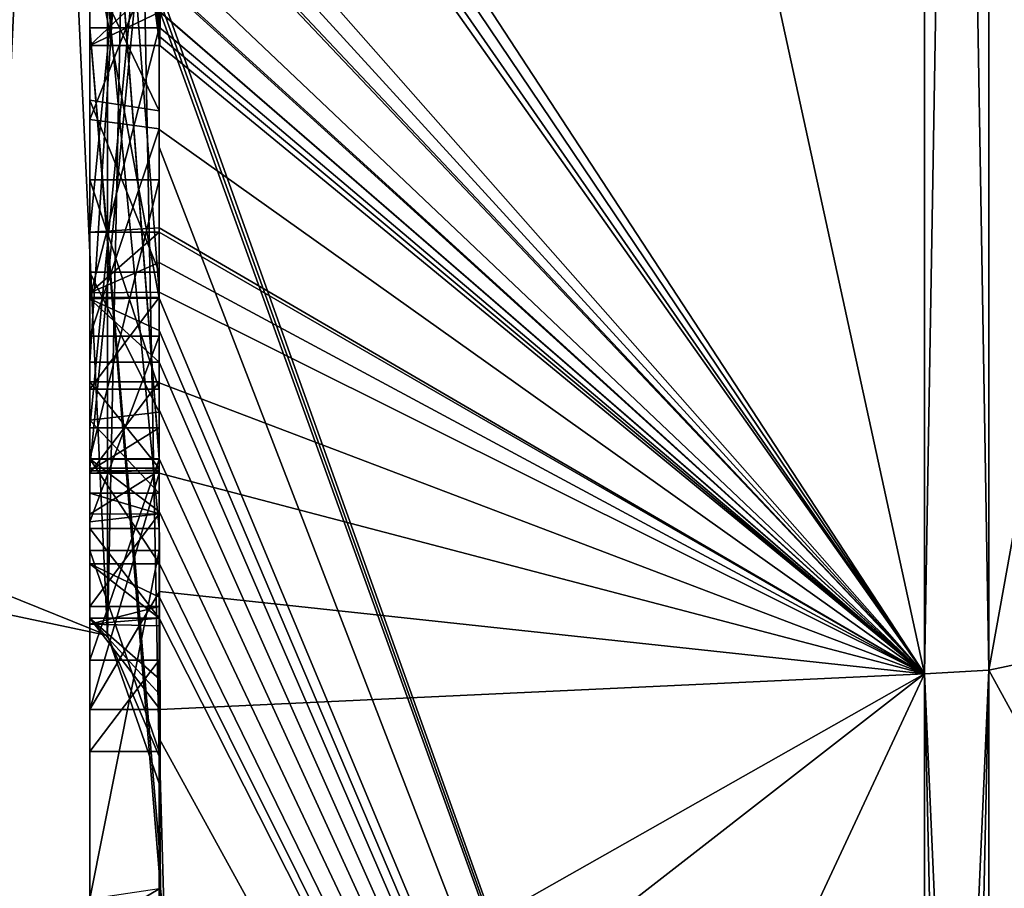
# Model space of a CAD drawing. Extents: x -23 to 470, y -1800 to 0.
# Tile 3 of 198: x -4.8 to -1.96, y -1790.4 to -1787.9. Entities that reach past the tile are written whole.
import ezdxf

# ---------------------------------------------------------------- set-up
doc = ezdxf.new("R2010")
doc.units = 0
doc.header["$LTSCALE"] = 66.825
for name, color, linetype in [('1140', 7, 'CONTINUOUS'), ('1145', 7, 'CONTINUOUS'), ('1146', 7, 'CONTINUOUS'), ('1147', 7, 'CONTINUOUS'), ('1148', 7, 'CONTINUOUS'), ('1153', 7, 'CONTINUOUS'), ('1154', 7, 'CONTINUOUS'), ('1161', 7, 'CONTINUOUS'), ('1163', 7, 'CONTINUOUS'), ('1164', 7, 'CONTINUOUS'), ('1165', 7, 'CONTINUOUS'), ('1166', 7, 'CONTINUOUS'), ('1167', 7, 'CONTINUOUS'), ('1168', 7, 'CONTINUOUS'), ('1169', 7, 'CONTINUOUS'), ('1170', 7, 'CONTINUOUS'), ('1176', 7, 'CONTINUOUS'), ('1182', 7, 'CONTINUOUS'), ('1184', 7, 'CONTINUOUS'), ('1185', 7, 'CONTINUOUS'), ('1186', 7, 'CONTINUOUS'), ('1187', 7, 'CONTINUOUS'), ('1188', 7, 'CONTINUOUS'), ('1222', 7, 'CONTINUOUS'), ('1223', 7, 'CONTINUOUS'), ('1274', 7, 'CONTINUOUS'), ('1275', 7, 'CONTINUOUS'), ('1276', 7, 'CONTINUOUS'), ('1277', 7, 'CONTINUOUS'), ('1291', 7, 'CONTINUOUS'), ('1292', 7, 'CONTINUOUS'), ('1297', 7, 'CONTINUOUS'), ('1300', 7, 'CONTINUOUS'), ('1301', 7, 'CONTINUOUS'), ('1302', 7, 'CONTINUOUS'), ('1303', 7, 'CONTINUOUS'), ('1304', 7, 'CONTINUOUS'), ('1305', 7, 'CONTINUOUS'), ('1306', 7, 'CONTINUOUS'), ('1307', 7, 'CONTINUOUS'), ('1308', 7, 'CONTINUOUS'), ('1309', 7, 'CONTINUOUS'), ('1310', 7, 'CONTINUOUS'), ('1311', 7, 'CONTINUOUS'), ('1312', 7, 'CONTINUOUS'), ('1318', 7, 'CONTINUOUS')]:
    doc.layers.add(name, color=color, linetype=linetype)

msp = doc.modelspace()

# ---------------------------------------------------------------- linework, layer by layer
at = {"layer": '1140', "linetype": 'CONTINUOUS'}
for points in [[(-4.4, -1785.1824, 10.1674), (-4.4, -1782.471, 14.7638), (-4.4, -1790.0213, 1.6862), (-4.4, -1785.1824, 10.1674)], [(-4.4, -1787.9233, -5.4201), (-4.4, -1788.7004, -4.0741), (-4.4, -1782.471, -14.7638), (-4.4, -1787.9233, -5.4201)], [(-4.4, -1782.471, -14.7638), (-4.4, -1788.7004, -4.0741), (-4.4, -1790.0213, -1.6862), (-4.4, -1782.471, -14.7638)], [(-4.4, -1786.8623, -7.2577), (-4.4, -1787.9233, -5.4201), (-4.4, -1782.471, -14.7638), (-4.4, -1786.8623, -7.2577)], [(-4.4, -1785.3536, 9.871), (-4.4, -1785.1824, 10.1674), (-4.4, -1790.0213, 1.6862), (-4.4, -1785.3536, 9.871)], [(-4.4, -1785.8936, 8.9356), (-4.4, -1785.3536, 9.871), (-4.4, -1790.0213, 1.6862), (-4.4, -1785.8936, 8.9356)], [(-4.4, -1788.8863, -9.752), (-4.4, -1786.5668, -7.7696), (-4.4, -1785.7982, -9.1008), (-4.4, -1788.8863, -9.752)], [(-4.4, -1786.0881, 8.5986), (-4.4, -1785.8936, 8.9356), (-4.4, -1790.0213, 1.6862), (-4.4, -1786.0881, 8.5986)], [(-4.4, -1788.6844, 10.0976), (-4.4, -1786.0881, 8.5986), (-4.4, -1786.8713, 7.8502), (-4.4, -1788.6844, 10.0976)], [(-4.4, -1786.608, 7.6982), (-4.4, -1786.0881, 8.5986), (-4.4, -1790.0213, 1.6862), (-4.4, -1786.608, 7.6982)], [(-4.4, -1787.9214, 11.2588), (-4.4, -1786.4607, 9.2163), (-4.4, -1788.4993, 10.3934), (-4.4, -1787.9214, 11.2588)], [(-4.4, -1789.158, -9.2656), (-4.4, -1786.5668, -7.7696), (-4.4, -1789.024, -9.5097), (-4.4, -1789.158, -9.2656)], [(-4.4, -1789.024, -9.5097), (-4.4, -1786.5668, -7.7696), (-4.4, -1788.8863, -9.752), (-4.4, -1789.024, -9.5097)], [(-4.4, -1787.2894, 6.5179), (-4.4, -1786.608, 7.6982), (-4.4, -1790.0213, 1.6862), (-4.4, -1787.2894, 6.5179)], [(-4.4, -1787.2164, -6.8471), (-4.4, -1787.9233, -5.4201), (-4.4, -1786.8623, -7.2577), (-4.4, -1787.2164, -6.8471)], [(-4.4, -1787.1201, 7.4194), (-4.4, -1788.6844, 10.0976), (-4.4, -1786.8713, 7.8502), (-4.4, -1787.1201, 7.4194)], [(-4.4, -1787.0044, -7.6196), (-4.4, -1789.0759, -8.8156), (-4.4, -1787.1278, -7.406), (-4.4, -1787.0044, -7.6196)], [(-4.4, -1788.9428, 9.0462), (-4.4, -1788.6844, 10.0976), (-4.4, -1787.1201, 7.4194), (-4.4, -1788.9428, 9.0462)], [(-4.4, -1789.1915, 8.6153), (-4.4, -1788.9428, 9.0462), (-4.4, -1787.1201, 7.4194), (-4.4, -1789.1915, 8.6153)], [(-4.4, -1787.1278, -7.406), (-4.4, -1789.0759, -8.8156), (-4.4, -1787.3925, -7.1131), (-4.4, -1787.1278, -7.406)], [(-4.4, -1787.6825, -6.6419), (-4.4, -1787.9233, -5.4201), (-4.4, -1787.2164, -6.8471), (-4.4, -1787.6825, -6.6419)], [(-4.4, -1787.5527, 6.67), (-4.4, -1787.2894, 6.5179), (-4.4, -1790.0213, 1.6862), (-4.4, -1787.5527, 6.67)], [(-4.4, -1787.2944, 7.1174), (-4.4, -1787.5527, 6.67), (-4.4, -1789.3659, 8.3134), (-4.4, -1787.2944, 7.1174)], [(-4.4, -1787.3925, -7.1131), (-4.4, -1789.0759, -8.8156), (-4.4, -1787.7428, -6.9829), (-4.4, -1787.3925, -7.1131)], [(-4.4, -1789.3659, 8.3134), (-4.4, -1787.5527, 6.67), (-4.4, -1790.0213, 1.6862), (-4.4, -1789.3659, 8.3134)], [(-4.4, -1787.6281, -9.8308), (-4.4, -1787.8058, -11.4205), (-4.4, -1788.2671, -10.7532), (-4.4, -1787.6281, -9.8308)], [(-4.4, -1788.7017, -10.0683), (-4.4, -1787.6281, -9.8308), (-4.4, -1788.2671, -10.7532), (-4.4, -1788.7017, -10.0683)], [(-4.4, -1788.2139, -6.6461), (-4.4, -1787.9233, -5.4201), (-4.4, -1787.6825, -6.6419), (-4.4, -1788.2139, -6.6461)], [(-4.4, -1787.7428, -6.9829), (-4.4, -1789.0759, -8.8156), (-4.4, -1788.1618, -7.0093), (-4.4, -1787.7428, -6.9829)], [(-4.4, -1788.2162, 10.8298), (-4.4, -1787.9214, 11.2588), (-4.4, -1788.4993, 10.3934), (-4.4, -1788.2162, 10.8298)], [(-4.4, -1790.2826, -6.7822), (-4.4, -1787.9233, -5.4201), (-4.4, -1789.9704, -7.5706), (-4.4, -1790.2826, -6.7822)], [(-4.4, -1789.9704, -7.5706), (-4.4, -1787.9233, -5.4201), (-4.4, -1789.3232, -7.2874), (-4.4, -1789.9704, -7.5706)], [(-4.4, -1789.3232, -7.2874), (-4.4, -1787.9233, -5.4201), (-4.4, -1788.8118, -6.8832), (-4.4, -1789.3232, -7.2874)], [(-4.4, -1788.8118, -6.8832), (-4.4, -1787.9233, -5.4201), (-4.4, -1788.2139, -6.6461), (-4.4, -1788.8118, -6.8832)], [(-4.4, -1788.1618, -7.0093), (-4.4, -1789.0759, -8.8156), (-4.4, -1788.6269, -7.2036), (-4.4, -1788.1618, -7.0093)], [(-4.4, -1788.3609, -5.2701), (-4.4, -1789.1656, -5.7347), (-4.4, -1788.9637, -4.2261), (-4.4, -1788.3609, -5.2701)], [(-4.4, -1788.6269, -7.2036), (-4.4, -1789.0759, -8.8156), (-4.4, -1789.0302, -7.509), (-4.4, -1788.6269, -7.2036)], [(-4.4, -1788.946, 9.648), (-4.4, -1788.6844, 10.0976), (-4.4, -1788.9428, 9.0462), (-4.4, -1788.946, 9.648)], [(-4.4, -1788.7004, -4.0741), (-4.4, -1788.9637, -4.2261), (-4.4, -1790.0213, -1.6862), (-4.4, -1788.7004, -4.0741)], [(-4.4, -1789.197, 9.193), (-4.4, -1788.946, 9.648), (-4.4, -1788.9428, 9.0462), (-4.4, -1789.197, 9.193)], [(-4.4, -1789.745, -4.7312), (-4.4, -1790.0083, -4.8832), (-4.4, -1788.9637, -4.2261), (-4.4, -1789.745, -4.7312)], [(-4.4, -1788.9637, -4.2261), (-4.4, -1790.0083, -4.8832), (-4.4, -1790.0213, -1.6862), (-4.4, -1788.9637, -4.2261)], [(-4.4, -1789.1656, -5.7347), (-4.4, -1789.745, -4.7312), (-4.4, -1788.9637, -4.2261), (-4.4, -1789.1656, -5.7347)], [(-4.4, -1789.0302, -7.509), (-4.4, -1789.0759, -8.8156), (-4.4, -1789.1992, -8.602), (-4.4, -1789.0302, -7.509)], [(-4.4, -1789.2635, -7.8578), (-4.4, -1789.0302, -7.509), (-4.4, -1789.1992, -8.602), (-4.4, -1789.2635, -7.8578)], [(-4.4, -1789.323, -8.2323), (-4.4, -1789.2635, -7.8578), (-4.4, -1789.1992, -8.602), (-4.4, -1789.323, -8.2323)], [(-4.4, -1789.5904, -7.7501), (-4.4, -1789.9704, -7.5706), (-4.4, -1789.3232, -7.2874), (-4.4, -1789.5904, -7.7501)], [(-4.4, -1789.6242, 7.8659), (-4.4, -1789.3659, 8.3134), (-4.4, -1790.0213, 1.6862), (-4.4, -1789.6242, 7.8659)], [(-4.4, -1789.4289, -5.8867), (-4.4, -1790.4027, -6.449), (-4.4, -1790.0083, -4.8832), (-4.4, -1789.4289, -5.8867)], [(-4.4, -1789.6461, -8.0507), (-4.4, -1789.9704, -7.5706), (-4.4, -1789.5904, -7.7501), (-4.4, -1789.6461, -8.0507)], [(-4.4, -1789.6238, -8.3457), (-4.4, -1789.9704, -7.5706), (-4.4, -1789.6461, -8.0507), (-4.4, -1789.6238, -8.3457)], [(-4.4, -1789.7984, 7.9665), (-4.4, -1789.6242, 7.8659), (-4.4, -1790.0213, 1.6862), (-4.4, -1789.7984, 7.9665)], [(-4.4, -1791.0336, 4.2391), (-4.4, -1789.7984, 7.9665), (-4.4, -1790.4027, -6.449), (-4.4, -1791.0336, 4.2391)], [(-4.4, -1790.4027, -6.449), (-4.4, -1789.7984, 7.9665), (-4.4, -1790.1, 0.0124), (-4.4, -1790.4027, -6.449)], [(-4.4, -1790.1, 0.0124), (-4.4, -1789.7984, 7.9665), (-4.4, -1790.0213, 1.6862), (-4.4, -1790.1, 0.0124)], [(-4.4, -1790.0083, -4.8832), (-4.4, -1790.4027, -6.449), (-4.4, -1790.0213, -1.6862), (-4.4, -1790.0083, -4.8832)], [(-4.4, -1790.0213, -1.6862), (-4.4, -1790.4027, -6.449), (-4.4, -1790.1, 0.0124), (-4.4, -1790.0213, -1.6862)]]:
    msp.add_3dface(points, dxfattribs=at)
at = {"layer": '1145', "linetype": 'CONTINUOUS'}
for points in [[(-2.1949, -1789.7843, -12.921), (-4.4, -1779.6608, -17.9321), (-2.1949, -1778.793, -20.9066), (-2.1949, -1789.7843, -12.921)], [(-4.3341, -1786.5125, -13.8636), (-4.4, -1779.6608, -17.9321), (-2.1949, -1789.7843, -12.921), (-4.3341, -1786.5125, -13.8636)], [(-4.3429, -1786.5961, -13.7189), (-4.3341, -1786.5125, -13.8636), (-2.1949, -1789.7843, -12.921), (-4.3429, -1786.5961, -13.7189)], [(-4.3508, -1786.6805, -13.5727), (-4.3429, -1786.5961, -13.7189), (-2.1949, -1789.7843, -12.921), (-4.3508, -1786.6805, -13.5727)], [(-4.4, -1786.6649, -12.8527), (-4.3508, -1786.6805, -13.5727), (-2.1949, -1789.7843, -12.921), (-4.4, -1786.6649, -12.8527)], [(-4.3867, -1787.2981, -12.5029), (-4.4, -1786.6649, -12.8527), (-2.1949, -1789.7843, -12.921), (-4.3867, -1787.2981, -12.5029)], [(-4.3893, -1787.3819, -12.3577), (-4.3867, -1787.2981, -12.5029), (-2.1949, -1789.7843, -12.921), (-4.3893, -1787.3819, -12.3577)], [(-4.3915, -1787.4661, -12.212), (-4.3893, -1787.3819, -12.3577), (-2.1949, -1789.7843, -12.921), (-4.3915, -1787.4661, -12.212)], [(-4.4, -1787.4432, -11.9061), (-4.3915, -1787.4661, -12.212), (-2.1949, -1789.7843, -12.921), (-4.4, -1787.4432, -11.9061)], [(-4.3958, -1787.6968, -11.8124), (-4.4, -1787.4432, -11.9061), (-2.1949, -1789.7843, -12.921), (-4.3958, -1787.6968, -11.8124)], [(-4.3969, -1787.787, -11.656), (-4.3958, -1787.6968, -11.8124), (-2.1949, -1789.7843, -12.921), (-4.3969, -1787.787, -11.656)], [(-4.3978, -1787.8775, -11.4994), (-4.3969, -1787.787, -11.656), (-2.1949, -1789.7843, -12.921), (-4.3978, -1787.8775, -11.4994)], [(-4.4, -1788.2671, -10.7532), (-4.4, -1787.8058, -11.4205), (-2.1949, -1793.9825), (-4.4, -1788.2671, -10.7532)], [(-4.4, -1787.8058, -11.4205), (-4.3995, -1787.8416, -11.46), (-2.1949, -1793.9825), (-4.4, -1787.8058, -11.4205)], [(-4.3995, -1787.8416, -11.46), (-4.3978, -1787.8775, -11.4994), (-2.1949, -1793.9825), (-4.3995, -1787.8416, -11.46)], [(-2.1949, -1793.9825), (-4.3978, -1787.8775, -11.4994), (-2.1949, -1789.7843, -12.921), (-2.1949, -1793.9825)], [(-4.4, -1788.7017, -10.0683), (-4.4, -1788.2671, -10.7532), (-2.1949, -1793.9825), (-4.4, -1788.7017, -10.0683)], [(-4.4, -1788.7949, -9.9103), (-4.4, -1788.7017, -10.0683), (-2.1949, -1793.9825), (-4.4, -1788.7949, -9.9103)], [(-4.4, -1788.8863, -9.752), (-4.4, -1788.7949, -9.9103), (-2.1949, -1793.9825), (-4.4, -1788.8863, -9.752)], [(-4.4, -1789.024, -9.5097), (-4.4, -1788.8863, -9.752), (-2.1949, -1793.9825), (-4.4, -1789.024, -9.5097)], [(-4.4, -1789.158, -9.2656), (-4.4, -1789.024, -9.5097), (-4.4, -1789.1649, -9.2696), (-4.4, -1789.158, -9.2656)], [(-4.4, -1789.1649, -9.2696), (-4.4, -1789.024, -9.5097), (-2.1949, -1793.9825), (-4.4, -1789.1649, -9.2696)], [(-4.3999, -1789.3164, -9.0071), (-4.4, -1789.1649, -9.2696), (-2.1949, -1793.9825), (-4.3999, -1789.3164, -9.0071)], [(-4.3998, -1789.4678, -8.7448), (-4.3999, -1789.3164, -9.0071), (-2.1949, -1793.9825), (-4.3998, -1789.4678, -8.7448)], [(-4.3998, -1789.5639, -8.5462), (-4.3998, -1789.4678, -8.7448), (-2.1949, -1793.9825), (-4.3998, -1789.5639, -8.5462)], [(-4.4, -1789.6238, -8.3457), (-4.3998, -1789.5639, -8.5462), (-2.1949, -1793.9825), (-4.4, -1789.6238, -8.3457)], [(-4.4, -1789.9704, -7.5706), (-4.4, -1789.6238, -8.3457), (-2.1949, -1793.9825), (-4.4, -1789.9704, -7.5706)], [(-4.4, -1790.2826, -6.7822), (-4.4, -1789.9704, -7.5706), (-4.3963, -1790.4022, -6.8513), (-4.4, -1790.2826, -6.7822)], [(-4.3963, -1790.4022, -6.8513), (-4.4, -1789.9704, -7.5706), (-4.3852, -1790.5214, -6.9201), (-4.3963, -1790.4022, -6.8513)], [(-4.3852, -1790.5214, -6.9201), (-4.4, -1789.9704, -7.5706), (-2.1949, -1793.9825), (-4.3852, -1790.5214, -6.9201)]]:
    msp.add_3dface(points, dxfattribs=at)
at = {"layer": '1146', "linetype": 'CONTINUOUS'}
for points in [[(-2.1949, -1789.7843, 12.921), (-2.1949, -1778.793, 20.9066), (-4.3969, -1787.7805, 11.6674), (-2.1949, -1789.7843, 12.921)], [(-4.3978, -1787.8771, 11.5), (-2.1949, -1789.7843, 12.921), (-4.3969, -1787.7805, 11.6674), (-4.3978, -1787.8771, 11.5)], [(-4.3985, -1787.974, 11.3323), (-2.1949, -1789.7843, 12.921), (-4.3978, -1787.8771, 11.5), (-4.3985, -1787.974, 11.3323)], [(-4.4, -1787.9214, 11.2588), (-4.4, -1788.2162, 10.8298), (-2.1949, -1789.7843, 12.921), (-4.4, -1787.9214, 11.2588)], [(-4.4, -1787.9214, 11.2588), (-2.1949, -1789.7843, 12.921), (-4.3996, -1787.9477, 11.2955), (-4.4, -1787.9214, 11.2588)], [(-4.3996, -1787.9477, 11.2955), (-2.1949, -1789.7843, 12.921), (-4.3985, -1787.974, 11.3323), (-4.3996, -1787.9477, 11.2955)], [(-4.4, -1788.2162, 10.8298), (-4.4, -1788.4993, 10.3934), (-2.1949, -1789.7843, 12.921), (-4.4, -1788.2162, 10.8298)], [(-4.4, -1788.5119, 10.4006), (-2.1949, -1789.7843, 12.921), (-4.4, -1788.4993, 10.3934), (-4.4, -1788.5119, 10.4006)], [(-4.4, -1788.599, 10.2496), (-2.1949, -1789.7843, 12.921), (-4.4, -1788.5119, 10.4006), (-4.4, -1788.599, 10.2496)], [(-4.4, -1788.6844, 10.0976), (-2.1949, -1789.7843, 12.921), (-4.4, -1788.599, 10.2496), (-4.4, -1788.6844, 10.0976)], [(-4.4, -1788.6844, 10.0976), (-4.4, -1788.946, 9.648), (-2.1949, -1789.7843, 12.921), (-4.4, -1788.6844, 10.0976)], [(-2.1949, -1789.7843, 12.921), (-4.4, -1788.946, 9.648), (-4.4, -1789.2061, 9.1982), (-2.1949, -1789.7843, 12.921)], [(-4.4, -1789.2061, 9.1982), (-4.4, -1788.946, 9.648), (-4.4, -1789.197, 9.193), (-4.4, -1789.2061, 9.1982)], [(-4.3996, -1789.5472, 8.6073), (-2.1949, -1789.7843, 12.921), (-4.4, -1789.2061, 9.1982), (-4.3996, -1789.5472, 8.6073)], [(-4.3979, -1789.8875, 8.0179), (-2.1949, -1789.7843, 12.921), (-4.3996, -1789.5472, 8.6073), (-4.3979, -1789.8875, 8.0179)], [(-4.4, -1791.0336, 4.2391), (-4.4, -1791.5), (-2.1949, -1789.7843, 12.921), (-4.4, -1791.0336, 4.2391)], [(-4.4, -1791.0336, 4.2391), (-2.1949, -1789.7843, 12.921), (-4.3979, -1789.8875, 8.0179), (-4.4, -1791.0336, 4.2391)], [(-4.4, -1791.5), (-3.7691, -1793.1602), (-2.1949, -1789.7843, 12.921), (-4.4, -1791.5)], [(-3.7691, -1793.1602), (-2.1949, -1793.9825), (-2.1949, -1789.7843, 12.921), (-3.7691, -1793.1602)], [(-4.4, -1789.7984, 7.9665), (-4.4, -1791.0336, 4.2391), (-4.3979, -1789.8875, 8.0179), (-4.4, -1789.7984, 7.9665)], [(-4.3995, -1789.843, 7.9922), (-4.4, -1789.7984, 7.9665), (-4.3979, -1789.8875, 8.0179), (-4.3995, -1789.843, 7.9922)]]:
    msp.add_3dface(points, dxfattribs=at)
at = {"layer": '1147', "linetype": 'CONTINUOUS'}
for points in [[(0, -1789.3483, 12.6046), (0, -1778.6274, 20.3941), (-2.0094, -1789.7739, 12.9135), (0, -1789.3483, 12.6046)], [(-2.0094, -1789.7739, 12.9135), (0, -1778.6274, 20.3941), (-2.0094, -1778.789, 20.8945), (-2.0094, -1789.7739, 12.9135)], [(0, -1793.444), (0, -1789.3483, 12.6046), (-2.0094, -1793.9698, 0), (0, -1793.444)], [(-2.0094, -1793.9698, 0), (0, -1789.3483, 12.6046), (-2.0094, -1789.7739, 12.9135), (-2.0094, -1793.9698, 0)]]:
    msp.add_3dface(points, dxfattribs=at)
at = {"layer": '1148', "linetype": 'CONTINUOUS'}
for points in [[(0, -1778.6274, -20.3941), (0, -1789.3483, -12.6046), (-2.0094, -1778.789, -20.8945), (0, -1778.6274, -20.3941)], [(-2.0094, -1778.789, -20.8945), (0, -1789.3483, -12.6046), (-2.0094, -1789.7739, -12.9135), (-2.0094, -1778.789, -20.8945)], [(0, -1789.3483, -12.6046), (0, -1793.444), (-2.0094, -1789.7739, -12.9135), (0, -1789.3483, -12.6046)], [(0, -1793.444), (-2.0094, -1793.9698, 0), (-2.0094, -1789.7739, -12.9135), (0, -1793.444)]]:
    msp.add_3dface(points, dxfattribs=at)
at = {"layer": '1153', "linetype": 'CONTINUOUS'}
for points in [[(-2.1949, -1778.793, -20.9066), (-2.0094, -1778.789, -20.8945), (-2.0094, -1789.7739, -12.9135), (-2.1949, -1778.793, -20.9066)], [(-2.1949, -1789.7843, -12.921), (-2.1949, -1778.793, -20.9066), (-2.0094, -1789.7739, -12.9135), (-2.1949, -1789.7843, -12.921)], [(-2.0094, -1793.9698, 0), (-2.1949, -1789.7843, -12.921), (-2.0094, -1789.7739, -12.9135), (-2.0094, -1793.9698, 0)], [(-2.1949, -1793.9825), (-2.1949, -1789.7843, -12.921), (-2.1016, -1793.9849, 0), (-2.1949, -1793.9825)], [(-2.1949, -1789.7843, -12.921), (-2.0094, -1793.9698, 0), (-2.1016, -1793.9849, 0), (-2.1949, -1789.7843, -12.921)]]:
    msp.add_3dface(points, dxfattribs=at)
at = {"layer": '1154', "linetype": 'CONTINUOUS'}
for points in [[(-2.1949, -1778.793, 20.9066), (-2.1949, -1789.7843, 12.921), (-2.0094, -1778.789, 20.8945), (-2.1949, -1778.793, 20.9066)], [(-2.1949, -1789.7843, 12.921), (-2.0094, -1789.7739, 12.9135), (-2.0094, -1778.789, 20.8945), (-2.1949, -1789.7843, 12.921)], [(-2.1949, -1789.7843, 12.921), (-2.1949, -1793.9825), (-2.0094, -1789.7739, 12.9135), (-2.1949, -1789.7843, 12.921)], [(-2.0094, -1789.7739, 12.9135), (-2.1949, -1793.9825), (-2.1016, -1793.9849, 0), (-2.0094, -1789.7739, 12.9135)], [(-2.0094, -1793.9698, 0), (-2.0094, -1789.7739, 12.9135), (-2.1016, -1793.9849, 0), (-2.0094, -1793.9698, 0)]]:
    msp.add_3dface(points, dxfattribs=at)
at = {"layer": '1161', "linetype": 'CONTINUOUS'}
for points in [[(-4.6, -1786.4607, 9.2163), (-4.6, -1787.974, 11.3323), (-4.6, -1785.8936, 8.9356), (-4.6, -1786.4607, 9.2163)], [(-4.6, -1785.8936, 8.9356), (-4.6, -1787.974, 11.3323), (-4.6, -1787.3864, 11.0446), (-4.6, -1785.8936, 8.9356)], [(-4.6, -1788.5119, 10.4006), (-4.6, -1786.4607, 9.2163), (-4.6, -1786.0881, 8.5986), (-4.6, -1788.5119, 10.4006)], [(-4.6, -1788.6862, 10.0986), (-4.6, -1788.5119, 10.4006), (-4.6, -1786.0881, 8.5986), (-4.6, -1788.6862, 10.0986)], [(-4.6, -1787.1201, 7.4194), (-4.6, -1787.2944, 7.1174), (-4.6, -1789.1915, 8.6153), (-4.6, -1787.1201, 7.4194)], [(-4.6, -1787.2944, 7.1174), (-4.6, -1789.3659, 8.3134), (-4.6, -1789.1915, 8.6153), (-4.6, -1787.2944, 7.1174)], [(-4.6, -1787.974, 11.3323), (-4.6, -1787.7805, 11.6674), (-4.6, -1787.3864, 11.0446), (-4.6, -1787.974, 11.3323)], [(-4.6, -1789.2061, 9.1982), (-4.6, -1788.9428, 9.0462), (-4.6, -1789.1915, 8.6153), (-4.6, -1789.2061, 9.1982)], [(-4.6, -1789.3659, 8.3134), (-4.6, -1789.2061, 9.1982), (-4.6, -1789.1915, 8.6153), (-4.6, -1789.3659, 8.3134)], [(-4.6, -1789.8875, 8.0179), (-4.6, -1789.2061, 9.1982), (-4.6, -1789.6242, 7.8659), (-4.6, -1789.8875, 8.0179)], [(-4.6, -1789.6242, 7.8659), (-4.6, -1789.2061, 9.1982), (-4.6, -1789.3659, 8.3134), (-4.6, -1789.6242, 7.8659)]]:
    msp.add_3dface(points, dxfattribs=at)
at = {"layer": '1163', "linetype": 'CONTINUOUS'}
for points in [[(-4.4, -1789.1915, 8.6153), (-4.4, -1787.1201, 7.4194), (-4.6, -1789.1915, 8.6153), (-4.4, -1789.1915, 8.6153)], [(-4.4, -1787.1201, 7.4194), (-4.6, -1787.1201, 7.4194), (-4.6, -1789.1915, 8.6153), (-4.4, -1787.1201, 7.4194)]]:
    msp.add_3dface(points, dxfattribs=at)
at = {"layer": '1164', "linetype": 'CONTINUOUS'}
for points in [[(-4.4, -1788.9428, 9.0462), (-4.4, -1789.1915, 8.6153), (-4.6, -1788.9428, 9.0462), (-4.4, -1788.9428, 9.0462)], [(-4.6, -1788.9428, 9.0462), (-4.4, -1789.1915, 8.6153), (-4.6, -1789.1915, 8.6153), (-4.6, -1788.9428, 9.0462)]]:
    msp.add_3dface(points, dxfattribs=at)
at = {"layer": '1165', "linetype": 'CONTINUOUS'}
for points in [[(-4.4, -1789.197, 9.193), (-4.4, -1788.9428, 9.0462), (-4.6, -1789.2061, 9.1982), (-4.4, -1789.197, 9.193)], [(-4.4, -1788.9428, 9.0462), (-4.6, -1788.9428, 9.0462), (-4.6, -1789.2061, 9.1982), (-4.4, -1788.9428, 9.0462)], [(-4.4, -1789.2061, 9.1982), (-4.4, -1789.197, 9.193), (-4.6, -1789.2061, 9.1982), (-4.4, -1789.2061, 9.1982)]]:
    msp.add_3dface(points, dxfattribs=at)
at = {"layer": '1166', "linetype": 'CONTINUOUS'}
for points in [[(-4.3978, -1787.8771, 11.5), (-4.3969, -1787.7805, 11.6674), (-4.6, -1787.974, 11.3323), (-4.3978, -1787.8771, 11.5)], [(-4.3969, -1787.7805, 11.6674), (-4.6, -1787.7805, 11.6674), (-4.6, -1787.974, 11.3323), (-4.3969, -1787.7805, 11.6674)], [(-4.3985, -1787.974, 11.3323), (-4.3978, -1787.8771, 11.5), (-4.6, -1787.974, 11.3323), (-4.3985, -1787.974, 11.3323)]]:
    msp.add_3dface(points, dxfattribs=at)
at = {"layer": '1167', "linetype": 'CONTINUOUS'}
for points in [[(-4.4, -1786.4607, 9.2163), (-4.4, -1787.9214, 11.2588), (-4.6, -1786.4607, 9.2163), (-4.4, -1786.4607, 9.2163)], [(-4.4, -1787.9214, 11.2588), (-4.3996, -1787.9477, 11.2955), (-4.6, -1786.4607, 9.2163), (-4.4, -1787.9214, 11.2588)], [(-4.3996, -1787.9477, 11.2955), (-4.3985, -1787.974, 11.3323), (-4.6, -1786.4607, 9.2163), (-4.3996, -1787.9477, 11.2955)], [(-4.3985, -1787.974, 11.3323), (-4.6, -1787.974, 11.3323), (-4.6, -1786.4607, 9.2163), (-4.3985, -1787.974, 11.3323)]]:
    msp.add_3dface(points, dxfattribs=at)
at = {"layer": '1168', "linetype": 'CONTINUOUS'}
for points in [[(-4.4, -1788.4993, 10.3934), (-4.4, -1786.4607, 9.2163), (-4.6, -1788.5119, 10.4006), (-4.4, -1788.4993, 10.3934)], [(-4.4, -1786.4607, 9.2163), (-4.6, -1786.4607, 9.2163), (-4.6, -1788.5119, 10.4006), (-4.4, -1786.4607, 9.2163)], [(-4.4, -1788.5119, 10.4006), (-4.4, -1788.4993, 10.3934), (-4.6, -1788.5119, 10.4006), (-4.4, -1788.5119, 10.4006)]]:
    msp.add_3dface(points, dxfattribs=at)
at = {"layer": '1169', "linetype": 'CONTINUOUS'}
for points in [[(-4.4, -1788.599, 10.2496), (-4.4, -1788.5119, 10.4006), (-4.6, -1788.6862, 10.0986), (-4.4, -1788.599, 10.2496)], [(-4.4, -1788.5119, 10.4006), (-4.6, -1788.5119, 10.4006), (-4.6, -1788.6862, 10.0986), (-4.4, -1788.5119, 10.4006)], [(-4.4, -1788.6844, 10.0976), (-4.4, -1788.599, 10.2496), (-4.6, -1788.6862, 10.0986), (-4.4, -1788.6844, 10.0976)]]:
    msp.add_3dface(points, dxfattribs=at)
at = {"layer": '1170', "linetype": 'CONTINUOUS'}
for points in [[(-4.4, -1786.0881, 8.5986), (-4.4, -1788.6844, 10.0976), (-4.6, -1786.0881, 8.5986), (-4.4, -1786.0881, 8.5986)], [(-4.4, -1788.6844, 10.0976), (-4.6, -1788.6862, 10.0986), (-4.6, -1786.0881, 8.5986), (-4.4, -1788.6844, 10.0976)]]:
    msp.add_3dface(points, dxfattribs=at)
at = {"layer": '1176', "linetype": 'CONTINUOUS'}
for points in [[(-4.6, -1788.8863, -9.752), (-4.6, -1785.7982, -9.1008), (-4.6, -1788.7035, -10.0687), (-4.6, -1788.8863, -9.752)], [(-4.6, -1788.7035, -10.0687), (-4.6, -1785.7982, -9.1008), (-4.6, -1787.6281, -9.8308), (-4.6, -1788.7035, -10.0687)], [(-4.6, -1786.5668, -7.7696), (-4.6, -1789.1649, -9.2696), (-4.6, -1789.0759, -8.8156), (-4.6, -1786.5668, -7.7696)], [(-4.6, -1786.5668, -7.7696), (-4.6, -1789.0759, -8.8156), (-4.6, -1787.0044, -7.6196), (-4.6, -1786.5668, -7.7696)], [(-4.6, -1787.6825, -6.6419), (-4.6, -1787.2248, -6.8404), (-4.6, -1788.1316, -7.0018), (-4.6, -1787.6825, -6.6419)], [(-4.6, -1788.1316, -7.0018), (-4.6, -1787.2248, -6.8404), (-4.6, -1787.7428, -6.9829), (-4.6, -1788.1316, -7.0018)], [(-4.6, -1788.1869, -6.6399), (-4.6, -1787.6825, -6.6419), (-4.6, -1789.346, -7.3126), (-4.6, -1788.1869, -6.6399)], [(-4.6, -1789.346, -7.3126), (-4.6, -1787.6825, -6.6419), (-4.6, -1789.5904, -7.7501), (-4.6, -1789.346, -7.3126)], [(-4.6, -1789.5904, -7.7501), (-4.6, -1787.6825, -6.6419), (-4.6, -1788.6269, -7.2036), (-4.6, -1789.5904, -7.7501)], [(-4.6, -1788.6269, -7.2036), (-4.6, -1787.6825, -6.6419), (-4.6, -1788.1316, -7.0018), (-4.6, -1788.6269, -7.2036)], [(-4.6, -1787.9233, -5.4201), (-4.6, -1790.5214, -6.9201), (-4.6, -1790.4324, -6.4661), (-4.6, -1787.9233, -5.4201)], [(-4.6, -1788.7004, -4.0741), (-4.6, -1787.9233, -5.4201), (-4.6, -1788.9637, -4.2261), (-4.6, -1788.7004, -4.0741)], [(-4.6, -1788.9637, -4.2261), (-4.6, -1787.9233, -5.4201), (-4.6, -1788.3609, -5.2701), (-4.6, -1788.9637, -4.2261)], [(-4.6, -1788.3609, -5.2701), (-4.6, -1787.9233, -5.4201), (-4.6, -1789.1656, -5.7347), (-4.6, -1788.3609, -5.2701)], [(-4.6, -1789.1656, -5.7347), (-4.6, -1787.9233, -5.4201), (-4.6, -1789.4289, -5.8867), (-4.6, -1789.1656, -5.7347)], [(-4.6, -1789.4289, -5.8867), (-4.6, -1787.9233, -5.4201), (-4.6, -1790.4324, -6.4661), (-4.6, -1789.4289, -5.8867)], [(-4.6, -1788.8118, -6.8832), (-4.6, -1788.1869, -6.6399), (-4.6, -1789.346, -7.3126), (-4.6, -1788.8118, -6.8832)], [(-4.6, -1789.0535, -7.5329), (-4.6, -1789.5904, -7.7501), (-4.6, -1788.6269, -7.2036), (-4.6, -1789.0535, -7.5329)], [(-4.6, -1789.2635, -7.8578), (-4.6, -1789.5904, -7.7501), (-4.6, -1789.0535, -7.5329), (-4.6, -1789.2635, -7.8578)], [(-4.6, -1789.1649, -9.2696), (-4.6, -1789.4678, -8.7448), (-4.6, -1789.0759, -8.8156), (-4.6, -1789.1649, -9.2696)], [(-4.6, -1789.0759, -8.8156), (-4.6, -1789.4678, -8.7448), (-4.6, -1789.1992, -8.602), (-4.6, -1789.0759, -8.8156)], [(-4.6, -1789.745, -4.7312), (-4.6, -1789.1656, -5.7347), (-4.6, -1790.0083, -4.8832), (-4.6, -1789.745, -4.7312)], [(-4.6, -1790.0083, -4.8832), (-4.6, -1789.1656, -5.7347), (-4.6, -1789.4289, -5.8867), (-4.6, -1790.0083, -4.8832)], [(-4.6, -1789.1992, -8.602), (-4.6, -1789.4678, -8.7448), (-4.6, -1789.324, -8.2239), (-4.6, -1789.1992, -8.602)], [(-4.6, -1789.6412, -8.2432), (-4.6, -1789.5904, -7.7501), (-4.6, -1789.2635, -7.8578), (-4.6, -1789.6412, -8.2432)], [(-4.6, -1789.324, -8.2239), (-4.6, -1789.6412, -8.2432), (-4.6, -1789.2635, -7.8578), (-4.6, -1789.324, -8.2239)], [(-4.6, -1789.4678, -8.7448), (-4.6, -1789.6412, -8.2432), (-4.6, -1789.324, -8.2239), (-4.6, -1789.4678, -8.7448)]]:
    msp.add_3dface(points, dxfattribs=at)
at = {"layer": '1182', "linetype": 'CONTINUOUS'}
for points in [[(-4.4, -1788.8863, -9.752), (-4.4, -1785.7982, -9.1008), (-4.6, -1788.8863, -9.752), (-4.4, -1788.8863, -9.752)], [(-4.4, -1785.7982, -9.1008), (-4.6, -1785.7982, -9.1008), (-4.6, -1788.8863, -9.752), (-4.4, -1785.7982, -9.1008)]]:
    msp.add_3dface(points, dxfattribs=at)
at = {"layer": '1184', "linetype": 'CONTINUOUS'}
for points in [[(-4.4, -1788.2139, -6.6461), (-4.4, -1787.6825, -6.6419), (-4.6, -1788.1869, -6.6399), (-4.4, -1788.2139, -6.6461)], [(-4.4, -1787.6825, -6.6419), (-4.6, -1787.6825, -6.6419), (-4.6, -1788.1869, -6.6399), (-4.4, -1787.6825, -6.6419)], [(-4.4, -1788.2139, -6.6461), (-4.6, -1788.1869, -6.6399), (-4.6, -1788.8118, -6.8832), (-4.4, -1788.2139, -6.6461)], [(-4.4, -1788.8118, -6.8832), (-4.4, -1788.2139, -6.6461), (-4.6, -1788.8118, -6.8832), (-4.4, -1788.8118, -6.8832)]]:
    msp.add_3dface(points, dxfattribs=at)
at = {"layer": '1185', "linetype": 'CONTINUOUS'}
for points in [[(-4.4, -1789.3232, -7.2874), (-4.4, -1788.8118, -6.8832), (-4.6, -1789.346, -7.3126), (-4.4, -1789.3232, -7.2874)], [(-4.4, -1788.8118, -6.8832), (-4.6, -1788.8118, -6.8832), (-4.6, -1789.346, -7.3126), (-4.4, -1788.8118, -6.8832)], [(-4.4, -1789.5904, -7.7501), (-4.4, -1789.3232, -7.2874), (-4.6, -1789.5904, -7.7501), (-4.4, -1789.5904, -7.7501)], [(-4.4, -1789.3232, -7.2874), (-4.6, -1789.346, -7.3126), (-4.6, -1789.5904, -7.7501), (-4.4, -1789.3232, -7.2874)]]:
    msp.add_3dface(points, dxfattribs=at)
at = {"layer": '1186', "linetype": 'CONTINUOUS'}
for points in [[(-4.3998, -1789.5639, -8.5462), (-4.4, -1789.6238, -8.3457), (-4.6, -1789.4678, -8.7448), (-4.3998, -1789.5639, -8.5462)], [(-4.4, -1789.6238, -8.3457), (-4.6, -1789.6412, -8.2432), (-4.6, -1789.4678, -8.7448), (-4.4, -1789.6238, -8.3457)], [(-4.3998, -1789.4678, -8.7448), (-4.3998, -1789.5639, -8.5462), (-4.6, -1789.4678, -8.7448), (-4.3998, -1789.4678, -8.7448)], [(-4.4, -1789.6461, -8.0507), (-4.4, -1789.5904, -7.7501), (-4.6, -1789.6412, -8.2432), (-4.4, -1789.6461, -8.0507)], [(-4.4, -1789.5904, -7.7501), (-4.6, -1789.5904, -7.7501), (-4.6, -1789.6412, -8.2432), (-4.4, -1789.5904, -7.7501)], [(-4.4, -1789.6238, -8.3457), (-4.4, -1789.6461, -8.0507), (-4.6, -1789.6412, -8.2432), (-4.4, -1789.6238, -8.3457)]]:
    msp.add_3dface(points, dxfattribs=at)
at = {"layer": '1187', "linetype": 'CONTINUOUS'}
for points in [[(-4.4, -1789.1649, -9.2696), (-4.3999, -1789.3164, -9.0071), (-4.6, -1789.1649, -9.2696), (-4.4, -1789.1649, -9.2696)], [(-4.3999, -1789.3164, -9.0071), (-4.3998, -1789.4678, -8.7448), (-4.6, -1789.1649, -9.2696), (-4.3999, -1789.3164, -9.0071)], [(-4.6, -1789.1649, -9.2696), (-4.3998, -1789.4678, -8.7448), (-4.6, -1789.4678, -8.7448), (-4.6, -1789.1649, -9.2696)]]:
    msp.add_3dface(points, dxfattribs=at)
at = {"layer": '1188', "linetype": 'CONTINUOUS'}
for points in [[(-4.4, -1786.5668, -7.7696), (-4.4, -1789.158, -9.2656), (-4.6, -1786.5668, -7.7696), (-4.4, -1786.5668, -7.7696)], [(-4.4, -1789.158, -9.2656), (-4.4, -1789.1649, -9.2696), (-4.6, -1786.5668, -7.7696), (-4.4, -1789.158, -9.2656)], [(-4.4, -1789.1649, -9.2696), (-4.6, -1789.1649, -9.2696), (-4.6, -1786.5668, -7.7696), (-4.4, -1789.1649, -9.2696)]]:
    msp.add_3dface(points, dxfattribs=at)
at = {"layer": '1222', "linetype": 'CONTINUOUS'}
for points in [[(-4.9, -1789.5332, -1.5315), (-4.9, -1782.093, -14.4185), (-4.549, -1782.2017, -14.518), (-4.9, -1789.5332, -1.5315)], [(-4.549, -1789.6738, -1.5759), (-4.9, -1789.5332, -1.5315), (-4.549, -1782.2017, -14.518), (-4.549, -1789.6738, -1.5759)], [(-4.4, -1782.471, -14.7638), (-4.549, -1789.6738, -1.5759), (-4.549, -1782.2017, -14.518), (-4.4, -1782.471, -14.7638)], [(-4.4, -1782.471, -14.7638), (-4.4, -1790.0213, -1.6862), (-4.549, -1789.6738, -1.5759), (-4.4, -1782.471, -14.7638)]]:
    msp.add_3dface(points, dxfattribs=at)
at = {"layer": '1223', "linetype": 'CONTINUOUS'}
for points in [[(-4.9, -1782.093, 14.4185), (-4.9, -1789.5332, 1.5315), (-4.549, -1789.6738, 1.5759), (-4.9, -1782.093, 14.4185)], [(-4.549, -1782.2017, 14.518), (-4.9, -1782.093, 14.4185), (-4.549, -1789.6738, 1.5759), (-4.549, -1782.2017, 14.518)], [(-4.4, -1790.0213, 1.6862), (-4.4, -1782.471, 14.7638), (-4.549, -1782.2017, 14.518), (-4.4, -1790.0213, 1.6862)], [(-4.4, -1790.0213, 1.6862), (-4.549, -1782.2017, 14.518), (-4.549, -1789.6738, 1.5759), (-4.4, -1790.0213, 1.6862)]]:
    msp.add_3dface(points, dxfattribs=at)
at = {"layer": '1274', "linetype": 'CONTINUOUS'}
for points in [[(-4.4, -1787.2944, 7.1174), (-4.4, -1789.3659, 8.3134), (-4.6, -1787.2944, 7.1174), (-4.4, -1787.2944, 7.1174)], [(-4.4, -1789.3659, 8.3134), (-4.6, -1789.3659, 8.3134), (-4.6, -1787.2944, 7.1174), (-4.4, -1789.3659, 8.3134)]]:
    msp.add_3dface(points, dxfattribs=at)
at = {"layer": '1275', "linetype": 'CONTINUOUS'}
for points in [[(-4.4, -1789.3659, 8.3134), (-4.4, -1789.6242, 7.8659), (-4.6, -1789.3659, 8.3134), (-4.4, -1789.3659, 8.3134)], [(-4.4, -1789.6242, 7.8659), (-4.6, -1789.6242, 7.8659), (-4.6, -1789.3659, 8.3134), (-4.4, -1789.6242, 7.8659)]]:
    msp.add_3dface(points, dxfattribs=at)
at = {"layer": '1276', "linetype": 'CONTINUOUS'}
for points in [[(-4.4, -1789.6242, 7.8659), (-4.4, -1789.7984, 7.9665), (-4.6, -1789.6242, 7.8659), (-4.4, -1789.6242, 7.8659)], [(-4.4, -1789.7984, 7.9665), (-4.3995, -1789.843, 7.9922), (-4.6, -1789.6242, 7.8659), (-4.4, -1789.7984, 7.9665)], [(-4.3995, -1789.843, 7.9922), (-4.3979, -1789.8875, 8.0179), (-4.6, -1789.6242, 7.8659), (-4.3995, -1789.843, 7.9922)], [(-4.3979, -1789.8875, 8.0179), (-4.6, -1789.8875, 8.0179), (-4.6, -1789.6242, 7.8659), (-4.3979, -1789.8875, 8.0179)]]:
    msp.add_3dface(points, dxfattribs=at)
at = {"layer": '1277', "linetype": 'CONTINUOUS'}
for points in [[(-4.3996, -1789.5472, 8.6073), (-4.4, -1789.2061, 9.1982), (-4.6, -1789.8875, 8.0179), (-4.3996, -1789.5472, 8.6073)], [(-4.4, -1789.2061, 9.1982), (-4.6, -1789.2061, 9.1982), (-4.6, -1789.8875, 8.0179), (-4.4, -1789.2061, 9.1982)], [(-4.3979, -1789.8875, 8.0179), (-4.3996, -1789.5472, 8.6073), (-4.6, -1789.8875, 8.0179), (-4.3979, -1789.8875, 8.0179)]]:
    msp.add_3dface(points, dxfattribs=at)
at = {"layer": '1291', "linetype": 'CONTINUOUS'}
for points in [[(-4.4, -1787.6281, -9.8308), (-4.4, -1788.7017, -10.0683), (-4.6, -1787.6281, -9.8308), (-4.4, -1787.6281, -9.8308)], [(-4.4, -1788.7017, -10.0683), (-4.6, -1788.7035, -10.0687), (-4.6, -1787.6281, -9.8308), (-4.4, -1788.7017, -10.0683)]]:
    msp.add_3dface(points, dxfattribs=at)
at = {"layer": '1292', "linetype": 'CONTINUOUS'}
for points in [[(-4.4, -1788.7017, -10.0683), (-4.4, -1788.7949, -9.9103), (-4.6, -1788.7035, -10.0687), (-4.4, -1788.7017, -10.0683)], [(-4.4, -1788.7949, -9.9103), (-4.4, -1788.8863, -9.752), (-4.6, -1788.7035, -10.0687), (-4.4, -1788.7949, -9.9103)], [(-4.4, -1788.8863, -9.752), (-4.6, -1788.8863, -9.752), (-4.6, -1788.7035, -10.0687), (-4.4, -1788.8863, -9.752)]]:
    msp.add_3dface(points, dxfattribs=at)
at = {"layer": '1297', "linetype": 'CONTINUOUS'}
for points in [[(-4.4, -1789.0759, -8.8156), (-4.4, -1787.0044, -7.6196), (-4.6, -1789.0759, -8.8156), (-4.4, -1789.0759, -8.8156)], [(-4.6, -1789.0759, -8.8156), (-4.4, -1787.0044, -7.6196), (-4.6, -1787.0044, -7.6196), (-4.6, -1789.0759, -8.8156)]]:
    msp.add_3dface(points, dxfattribs=at)
at = {"layer": '1300', "linetype": 'CONTINUOUS'}
for points in [[(-4.4, -1787.7428, -6.9829), (-4.4, -1788.1618, -7.0093), (-4.6, -1787.7428, -6.9829), (-4.4, -1787.7428, -6.9829)], [(-4.4, -1788.1618, -7.0093), (-4.6, -1788.1316, -7.0018), (-4.6, -1787.7428, -6.9829), (-4.4, -1788.1618, -7.0093)], [(-4.4, -1788.1618, -7.0093), (-4.4, -1788.6269, -7.2036), (-4.6, -1788.1316, -7.0018), (-4.4, -1788.1618, -7.0093)], [(-4.4, -1788.6269, -7.2036), (-4.6, -1788.6269, -7.2036), (-4.6, -1788.1316, -7.0018), (-4.4, -1788.6269, -7.2036)]]:
    msp.add_3dface(points, dxfattribs=at)
at = {"layer": '1301', "linetype": 'CONTINUOUS'}
for points in [[(-4.4, -1788.6269, -7.2036), (-4.4, -1789.0302, -7.509), (-4.6, -1788.6269, -7.2036), (-4.4, -1788.6269, -7.2036)], [(-4.4, -1789.0302, -7.509), (-4.6, -1789.0535, -7.5329), (-4.6, -1788.6269, -7.2036), (-4.4, -1789.0302, -7.509)], [(-4.4, -1789.0302, -7.509), (-4.4, -1789.2635, -7.8578), (-4.6, -1789.0535, -7.5329), (-4.4, -1789.0302, -7.509)], [(-4.4, -1789.2635, -7.8578), (-4.6, -1789.2635, -7.8578), (-4.6, -1789.0535, -7.5329), (-4.4, -1789.2635, -7.8578)]]:
    msp.add_3dface(points, dxfattribs=at)
at = {"layer": '1302', "linetype": 'CONTINUOUS'}
for points in [[(-4.4, -1789.323, -8.2323), (-4.4, -1789.1992, -8.602), (-4.6, -1789.324, -8.2239), (-4.4, -1789.323, -8.2323)], [(-4.4, -1789.1992, -8.602), (-4.6, -1789.1992, -8.602), (-4.6, -1789.324, -8.2239), (-4.4, -1789.1992, -8.602)], [(-4.4, -1789.2635, -7.8578), (-4.4, -1789.323, -8.2323), (-4.6, -1789.2635, -7.8578), (-4.4, -1789.2635, -7.8578)], [(-4.4, -1789.323, -8.2323), (-4.6, -1789.324, -8.2239), (-4.6, -1789.2635, -7.8578), (-4.4, -1789.323, -8.2323)]]:
    msp.add_3dface(points, dxfattribs=at)
at = {"layer": '1303', "linetype": 'CONTINUOUS'}
for points in [[(-4.4, -1789.1992, -8.602), (-4.4, -1789.0759, -8.8156), (-4.6, -1789.1992, -8.602), (-4.4, -1789.1992, -8.602)], [(-4.4, -1789.0759, -8.8156), (-4.6, -1789.0759, -8.8156), (-4.6, -1789.1992, -8.602), (-4.4, -1789.0759, -8.8156)]]:
    msp.add_3dface(points, dxfattribs=at)
at = {"layer": '1304', "linetype": 'CONTINUOUS'}
for points in [[(-4.4, -1790.4027, -6.449), (-4.4, -1789.4289, -5.8867), (-4.6, -1790.4324, -6.4661), (-4.4, -1790.4027, -6.449)], [(-4.4, -1789.4289, -5.8867), (-4.6, -1789.4289, -5.8867), (-4.6, -1790.4324, -6.4661), (-4.4, -1789.4289, -5.8867)]]:
    msp.add_3dface(points, dxfattribs=at)
at = {"layer": '1305', "linetype": 'CONTINUOUS'}
for points in [[(-4.4, -1789.4289, -5.8867), (-4.4, -1790.0083, -4.8832), (-4.6, -1789.4289, -5.8867), (-4.4, -1789.4289, -5.8867)], [(-4.4, -1790.0083, -4.8832), (-4.6, -1790.0083, -4.8832), (-4.6, -1789.4289, -5.8867), (-4.4, -1790.0083, -4.8832)]]:
    msp.add_3dface(points, dxfattribs=at)
at = {"layer": '1306', "linetype": 'CONTINUOUS'}
for points in [[(-4.4, -1790.0083, -4.8832), (-4.4, -1789.745, -4.7312), (-4.6, -1790.0083, -4.8832), (-4.4, -1790.0083, -4.8832)], [(-4.4, -1789.745, -4.7312), (-4.6, -1789.745, -4.7312), (-4.6, -1790.0083, -4.8832), (-4.4, -1789.745, -4.7312)]]:
    msp.add_3dface(points, dxfattribs=at)
at = {"layer": '1307', "linetype": 'CONTINUOUS'}
for points in [[(-4.4, -1789.745, -4.7312), (-4.4, -1789.1656, -5.7347), (-4.6, -1789.745, -4.7312), (-4.4, -1789.745, -4.7312)], [(-4.4, -1789.1656, -5.7347), (-4.6, -1789.1656, -5.7347), (-4.6, -1789.745, -4.7312), (-4.4, -1789.1656, -5.7347)]]:
    msp.add_3dface(points, dxfattribs=at)
at = {"layer": '1308', "linetype": 'CONTINUOUS'}
for points in [[(-4.4, -1789.1656, -5.7347), (-4.4, -1788.3609, -5.2701), (-4.6, -1789.1656, -5.7347), (-4.4, -1789.1656, -5.7347)], [(-4.4, -1788.3609, -5.2701), (-4.6, -1788.3609, -5.2701), (-4.6, -1789.1656, -5.7347), (-4.4, -1788.3609, -5.2701)]]:
    msp.add_3dface(points, dxfattribs=at)
at = {"layer": '1309', "linetype": 'CONTINUOUS'}
for points in [[(-4.4, -1788.3609, -5.2701), (-4.4, -1788.9637, -4.2261), (-4.6, -1788.3609, -5.2701), (-4.4, -1788.3609, -5.2701)], [(-4.4, -1788.9637, -4.2261), (-4.6, -1788.9637, -4.2261), (-4.6, -1788.3609, -5.2701), (-4.4, -1788.9637, -4.2261)]]:
    msp.add_3dface(points, dxfattribs=at)
at = {"layer": '1310', "linetype": 'CONTINUOUS'}
for points in [[(-4.4, -1788.9637, -4.2261), (-4.4, -1788.7004, -4.0741), (-4.6, -1788.9637, -4.2261), (-4.4, -1788.9637, -4.2261)], [(-4.4, -1788.7004, -4.0741), (-4.6, -1788.7004, -4.0741), (-4.6, -1788.9637, -4.2261), (-4.4, -1788.7004, -4.0741)]]:
    msp.add_3dface(points, dxfattribs=at)
at = {"layer": '1311', "linetype": 'CONTINUOUS'}
for points in [[(-4.4, -1788.7004, -4.0741), (-4.4, -1787.9233, -5.4201), (-4.6, -1788.7004, -4.0741), (-4.4, -1788.7004, -4.0741)], [(-4.4, -1787.9233, -5.4201), (-4.6, -1787.9233, -5.4201), (-4.6, -1788.7004, -4.0741), (-4.4, -1787.9233, -5.4201)]]:
    msp.add_3dface(points, dxfattribs=at)
at = {"layer": '1312', "linetype": 'CONTINUOUS'}
for points in [[(-4.4, -1787.9233, -5.4201), (-4.4, -1790.2826, -6.7822), (-4.6, -1787.9233, -5.4201), (-4.4, -1787.9233, -5.4201)], [(-4.4, -1790.2826, -6.7822), (-4.3963, -1790.4022, -6.8513), (-4.6, -1787.9233, -5.4201), (-4.4, -1790.2826, -6.7822)], [(-4.3963, -1790.4022, -6.8513), (-4.6, -1790.5214, -6.9201), (-4.6, -1787.9233, -5.4201), (-4.3963, -1790.4022, -6.8513)], [(-4.3963, -1790.4022, -6.8513), (-4.3852, -1790.5214, -6.9201), (-4.6, -1790.5214, -6.9201), (-4.3963, -1790.4022, -6.8513)]]:
    msp.add_3dface(points, dxfattribs=at)
at = {"layer": '1318', "linetype": 'CONTINUOUS'}
for points in [[(-4.9, -1789.6, 0.0102), (-4.9, -1789.5332, -1.5315), (-4.549, -1789.6738, -1.5759), (-4.9, -1789.6, 0.0102)], [(-4.9, -1789.5332, 1.5315), (-4.9, -1789.6, 0.0102), (-4.549, -1789.6738, -1.5759), (-4.9, -1789.5332, 1.5315)], [(-4.549, -1789.6738, 1.5759), (-4.9, -1789.5332, 1.5315), (-4.549, -1789.6738, -1.5759), (-4.549, -1789.6738, 1.5759)], [(-4.4, -1790.0213, -1.6862), (-4.4, -1790.1, 0.0124), (-4.549, -1789.6738, 1.5759), (-4.4, -1790.0213, -1.6862)], [(-4.4, -1790.0213, -1.6862), (-4.549, -1789.6738, 1.5759), (-4.549, -1789.6738, -1.5759), (-4.4, -1790.0213, -1.6862)], [(-4.4, -1790.1, 0.0124), (-4.4, -1790.0213, 1.6862), (-4.549, -1789.6738, 1.5759), (-4.4, -1790.1, 0.0124)]]:
    msp.add_3dface(points, dxfattribs=at)

doc.saveas('drawing.dxf')
